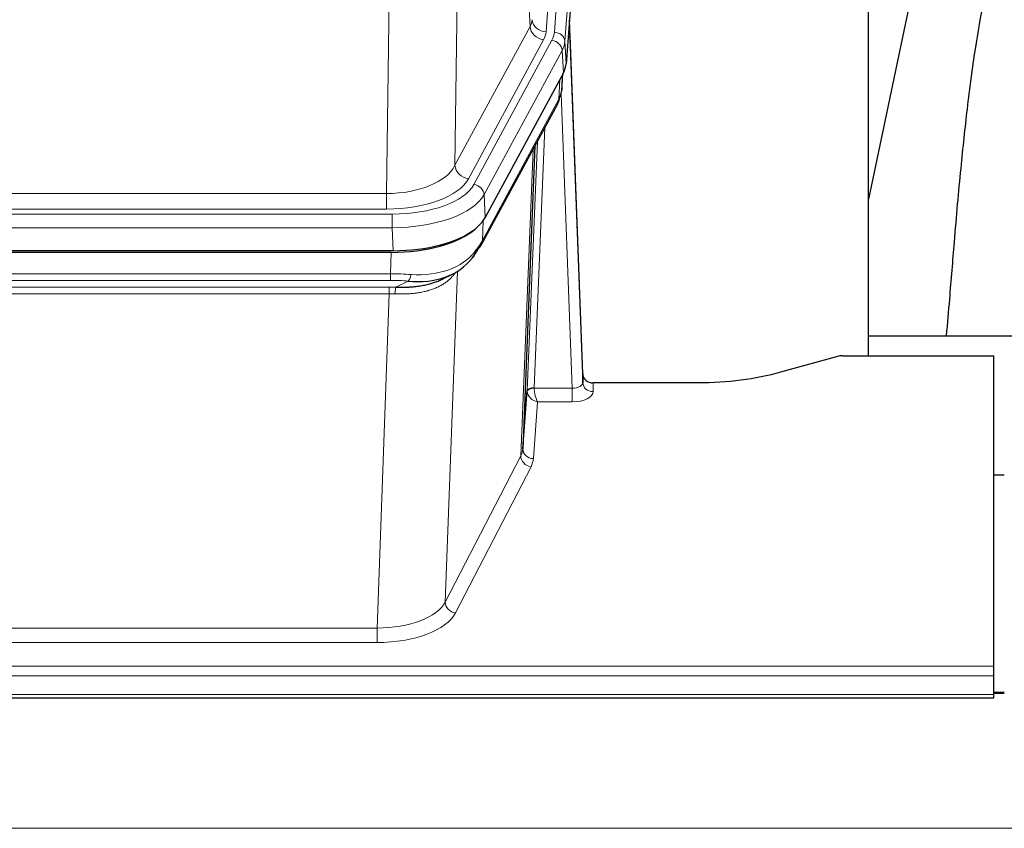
# Model space of a CAD drawing. Header units: inches. Extents: x 0 to 23760, y -13 to 16800.
# Tile 239 of 247: x 20613 to 20893, y 13868 to 14098. Entities that reach past the tile are written whole.
import ezdxf

# ---------------------------------------------------------------- set-up
doc = ezdxf.new("R2010")
doc.units = ezdxf.units.IN
doc.layers.add('1', color=7, linetype='Continuous', true_color=0xffffff)

msp = doc.modelspace()

# ---------------------------------------------------------------- linework, layer by layer
at = {"layer": '1', "color": 110, "linetype": 'Continuous', "lineweight": 13}
for p, q in [((20776.242, 14267.054), (20763.176, 14094.281)), ((20765.523, 14094.128), (20778.634, 14267.489)), ((20781.628, 14264.919), (20768.517, 14091.558)), ((20758.603, 14095.798), (20754.251, 14170.05)), ((20738.208, 14131.905), (20737.251, 14056.255)), ((20717.808, 14048.22), (20718.776, 14124.716)), ((20737.251, 14056.255), (20758.603, 14095.798)), ((20741.127, 14052.446), (20762.479, 14091.99)), ((20742.652, 14050.772), (20764.826, 14091.837)), ((20768.517, 14091.558), (20768.891, 14085.186)), ((20767.733, 14088.981), (20745.559, 14047.915)), ((20768.106, 14082.608), (20767.733, 14088.981)), ((20767.622, 14077.683), (20767.976, 14082.367)), ((20766.837, 14075.104), (20767.055, 14080.661)), ((20770.603, 13992.86), (20767.472, 14076.712)), ((20745.089, 14034.828), (20766.837, 14075.104)), ((20762.819, 14066.998), (20759.797, 13992.947)), ((20757.799, 13992.181), (20760.692, 14063.058)), ((20755.985, 13973.552), (20759.453, 14060.763)), ((20505.165, 14048.22), (20717.808, 14048.22)), ((20717.808, 14043.806), (20717.808, 14048.22)), ((20745.559, 14047.915), (20745.852, 14041.394)), ((20717.808, 14043.806), (20505.165, 14043.806)), ((20503.576, 14042.382), (20719.397, 14042.382)), ((20719.397, 14038.477), (20719.397, 14042.382)), ((20745.266, 14040.464), (20745.089, 14034.828)), ((20719.397, 14038.477), (20503.576, 14038.477)), ((20719.69, 14031.956), (20719.397, 14038.477)), ((20718.907, 14025.383), (20719.098, 14031.474)), ((20737.936, 14026.078), (20734.5, 13931.938)), ((20504.066, 14025.383), (20718.907, 14025.383)), ((20718.907, 14023.517), (20504.066, 14023.517)), ((20718.907, 14023.517), (20718.907, 14025.383)), ((20720.478, 14021.544), (20723.931, 14023.289)), ((20504.408, 14021.575), (20718.565, 14021.575)), ((20718.565, 14019.71), (20718.565, 14021.575)), ((20718.565, 14019.71), (20504.408, 14019.71)), ((20715.091, 13924.534), (20718.565, 14019.71)), ((20759.798, 13992.86), (20770.603, 13992.86)), ((20770.603, 13992.86), (20770.603, 13988.945)), ((20776.584, 13994.307), (20776.594, 13991.859)), ((20760.761, 13988.945), (20759.567, 13972.796)), ((20770.603, 13988.945), (20760.761, 13988.945)), ((20734.5, 13931.938), (20755.985, 13973.552)), ((20758.894, 13970.489), (20737.409, 13928.875)), ((20507.882, 13924.534), (20715.091, 13924.534)), ((20715.091, 13924.534), (20715.091, 13920.433)), ((20715.091, 13920.433), (20507.882, 13920.433)), ((20333.486, 13913.672), (20890.486, 13913.672)), ((20333.486, 13910.938), (20890.486, 13910.938)), ((20333.486, 13905.69), (20890.486, 13905.69)), ((20890.463, 13905.955), (20893.484, 13905.955)), ((16427.987, 13867.56), (21652.987, 13867.56))]:
    msp.add_line(p, q, dxfattribs=at)
at = {"layer": '1', "color": 2, "linetype": 'Continuous', "lineweight": 25}
for p, q in [((20782.008, 14258.639), (20768.891, 14085.186)), ((20854.826, 14002.074), (20854.826, 14190.875)), ((20874.67, 14140.794), (20854.827, 14046.638)), ((20773.585, 13996.928), (20769.827, 14097.567)), ((20769.907, 14093.174), (20773.596, 13994.392)), ((20768.106, 14082.608), (20745.852, 14041.394)), ((20767.615, 14077.57), (20767.978, 14082.372)), ((20767.792, 14082.027), (20767.622, 14077.683)), ((20767.615, 14077.57), (20767.622, 14077.683)), ((20744.73, 14033.498), (20766.477, 14073.774)), ((20759.998, 14061.774), (20756.571, 13975.563)), ((20719.69, 14031.956), (20503.283, 14031.956)), ((20719.098, 14031.474), (20503.875, 14031.474)), ((20733.795, 14023.91), (20736.589, 14025.322)), ((20926.824, 14007.647), (20854.827, 14007.647)), ((20846.03, 14001.879), (20829.866, 13997.348)), ((20847.529, 14002.074), (20890.486, 14002.074)), ((20890.486, 13913.672), (20890.486, 14002.074)), ((20773.596, 13994.392), (20773.585, 13996.928)), ((20806.486, 13994.307), (20776.584, 13994.307)), ((20756.571, 13975.563), (20757.799, 13992.181)), ((20893.487, 13968.109), (20890.487, 13968.109)), ((20890.486, 13910.938), (20890.486, 13913.672)), ((20890.486, 13905.69), (20890.486, 13910.938)), ((20893.484, 13906.181), (20890.463, 13906.181)), ((20890.486, 13904.675), (20890.486, 13905.69)), ((20333.486, 13904.675), (20890.486, 13904.675))]:
    msp.add_line(p, q, dxfattribs=at)
at = {"layer": '1', "color": 110, "linetype": 'Continuous', "lineweight": 13}
for centre, major_axis, ratio, start_param, end_param in [((20739.158, 14098.219), (-20.038, 0.241), 0.4621297, 2.903225, 3.1123764), ((20763.176, 14097.829), (3.989, -0.302), 0.8864705, 3.2608937, 4.7793301), ((20769.907, 14091.021), (-0.214, 6.443), 0.0117452, 5.0526437, 5.774114), ((20762.479, 14095.538), (3.52, -1.9), 0.8606628, 3.6289862, 5.1474227), ((20739.158, 14094.671), (-24.033, 0.005), 0.4611335, 2.8976848, 3.1068362), ((20741.505, 14094.519), (-24.033, 0.005), 0.4611335, 2.8976848, 3.1068362), ((20765.523, 14091.467), (2.991, -0.226), 0.8864705, 0.119301, 1.6377375), ((20766.909, 14093.082), (2.998, 0.112), 0.4302668, 5.7021495, 6.2671208), ((20764.826, 14089.176), (2.64, -1.425), 0.8606628, 0.4873936, 2.00583), ((20741.505, 14091.858), (27.028, 0.171), 0.4605352, 6.0362132, 6.2453646), ((20762.958, 14075.674), (3.52, -1.9), 0.8606628, 0.0000038, 0.4001271), ((20739.827, 14057.894), (27.538, 20.422), 0.1820483, 5.9117298, 5.94371), ((20717.888, 14058.827), (20.002, 0.126), 0.5302672, 4.7050812, 6.0263936), ((20741.127, 14055.994), (-3.52, 1.9), 0.8606628, 0.4873936, 2.00583), ((20717.888, 14055.279), (24.002, 0.049), 0.477994, 4.708097, 6.0294094), ((20719.345, 14053.479), (-24.02, 0.03), 0.4619935, 1.5735185, 2.8978281), ((20742.652, 14048.111), (2.64, -1.425), 0.8606628, 0.4873936, 2.00583), ((20719.345, 14050.818), (27.018, 0.111), 0.4567867, 4.7124116, 6.0367213), ((20741.21, 14035.399), (3.52, -1.9), 0.8606628, 0.0000038, 0.4001271), ((20719.161, 14046.766), (-25.329, 12.681), 0.6929209, 2.1169098, 3.0007467), ((20718.258, 14017.949), (27.015, 0.091), 0.2751837, 1.3250001, 1.545831), ((20718.258, 14014.114), (23.017, 0.318), 0.4083138, 1.3161001, 1.5369309), ((20723.931, 14027.124), (-0.368, -3.983), 0.2964475, 0.3019504, 1.0888865), ((20717.776, 14011.763), (24.025, 0.387), 0.4081206, 1.4515092, 1.5313568), ((20720.478, 14017.709), (0.131, 3.998), 0.1099517, 0.2897867, 1.0584981), ((20717.776, 14007.927), (20.023, 0.877), 0.5868265, 1.4258227, 1.5056703), ((20759.797, 13992.086), (1.998, -0.082), 0.4302193, 1.5883537, 3.1255299), ((20759.798, 13991.999), (-1.996, -0.13), 0.4297663, 4.6843512, 6.2157251), ((20760.797, 13992.915), (1.001, 0.011), 0.9036671, 3.0949666, 3.1907319), ((20760.761, 13991.568), (-0.506, 2.997), 0.2740591, 1.0794715, 2.5891813), ((20770.591, 13994.483), (-3.004, 0.138), 0.5390598, 1.5996723, 3.1704686), ((20776.594, 13994.483), (-3, -0.013), 0.8746179, 0.0299147, 1.5670846), ((20760.797, 13992.054), (-2.996, 0.15), 0.8842154, 0.0089587, 0.1047242), ((20760.761, 13991.568), (-2.669, 1.608), 0.8008031, 0.5106166, 2.0203264), ((20770.591, 13991.859), (-6.003, 0.008), 0.4854373, 1.5734916, 3.1442879), ((20736.568, 13975.818), (20.016, 0.121), 0.4848834, 6.0350943, 6.2444185), ((20759.567, 13975.42), (2.992, -0.221), 0.8740585, 3.1714428, 4.7769181), ((20758.894, 13973.113), (2.666, -1.376), 0.8484453, 3.5215353, 5.1252561), ((20736.568, 13973.194), (23.014, 0.002), 0.4845187, 6.038018, 6.2473422), ((20715.085, 13934.208), (20.013, 0.104), 0.483363, 4.7101919, 6.0355739), ((20737.409, 13931.499), (2.666, -1.376), 0.8484453, 3.5215353, 5.1252561), ((20715.085, 13931.584), (-23.012, 0.004), 0.4845836, 1.5711584, 2.8965404)]:
    msp.add_ellipse(centre, major_axis=major_axis, ratio=ratio, start_param=start_param, end_param=end_param, dxfattribs=at)
at = {"layer": '1', "color": 2, "linetype": 'Continuous', "lineweight": 25}
for centre, major_axis, ratio, start_param, end_param in [((20741.87, 14085.625), (-27.037, 0.006), 0.4611335, 2.8976848, 3.1068362), ((20740.977, 14087.171), (-26.161, 11.46), 0.4493681, 3.1218709, 3.267222), ((20739.827, 14057.894), (27.174, 22.247), 0.2659532, 6.0029104, 6.0348906), ((20763.124, 14075.995), (3.584, -1.776), 0.8816114, 6.2824956, 6.6531678), ((20719.632, 14044.44), (-27.023, 0.034), 0.4619935, 2.6128783, 2.8978281), ((20719.072, 14043.949), (-27.01, 0.015), 0.4618579, 1.5720062, 2.656), ((20719.632, 14044.44), (-27.023, 0.034), 0.4619935, 1.5735185, 2.6128783), ((20718.258, 14017.949), (27.355, 20.182), 0.1876908, 5.6857719, 5.9066027), ((20720.954, 14015.086), (23.434, 19.972), 0.1471226, 5.6997031, 5.9205339), ((20739.434, 14032.717), (3.195, -2.407), 0.6715965, 6.033487, 6.820423), ((20741.21, 14035.399), (3.52, -1.9), 0.8606628, 5.9153676, 6.2831892), ((20719.161, 14046.766), (-23.359, 16.381), 0.7286412, 2.2260513, 3.1098882), ((20847.532, 14000.616), (-3, 0.002), 0.4856498, 4.7136997, 5.2369038), ((20776.583, 13997.02), (-3, 0.002), 0.9042699, 0.0343167, 1.5714866)]:
    msp.add_ellipse(centre, major_axis=major_axis, ratio=ratio, start_param=start_param, end_param=end_param, dxfattribs=at)
for points, knots in [([(20903.932, 14140.827), (20902.798, 14139.32), (20896.849, 14130.797), (20891.275, 14117.653), (20887.396, 14102.695), (20884.974, 14088.812), (20882.967, 14073.583), (20880.995, 14055.08), (20879.364, 14036.797), (20878.077, 14020.429), (20877.275, 14011.289), (20876.979, 14007.771)], [0, 0, 0, 0, 0.0321271, 0.1811391, 0.2945987, 0.4244837, 0.5723167, 0.6990076, 0.8399552, 0.939366, 1, 1, 1, 1]), ([(20720.478, 14021.544), (20720.996, 14021.535), (20721.511, 14021.533), (20722.537, 14021.545), (20723.047, 14021.56), (20723.681, 14021.589), (20723.808, 14021.596), (20724.061, 14021.61), (20724.187, 14021.618), (20724.564, 14021.643), (20724.813, 14021.662), (20725.555, 14021.726), (20726.042, 14021.778), (20727.001, 14021.903), (20727.473, 14021.975), (20728.401, 14022.141), (20728.858, 14022.235), (20729.531, 14022.392), (20729.754, 14022.447), (20730.085, 14022.534), (20730.195, 14022.563), (20730.359, 14022.609), (20730.413, 14022.624), (20730.522, 14022.655), (20731.008, 14022.796), (20731.477, 14022.95), (20732.282, 14023.241), (20732.98, 14023.52), (20733.635, 14023.828), (20733.916, 14023.971)], [0, 0, 0, 0, 0.1020877, 0.1020877, 0.2041754, 0.2041754, 0.2296973, 0.2296973, 0.2552192, 0.2552192, 0.3062631, 0.3062631, 0.4083508, 0.4083508, 0.5104385, 0.5104385, 0.6125262, 0.6125262, 0.66357, 0.66357, 0.6890919, 0.6890919, 0.7018529, 0.7018529, 0.7146139, 0.8167015, 0.8167015, 0.9187892, 1, 1, 1, 1]), ([(20829.866, 13997.348), (20826.333, 13996.357), (20822.531, 13995.593), (20814.648, 13994.568), (20810.567, 13994.307), (20806.486, 13994.307)], [0, 0, 0, 0, 0.5, 0.5, 1, 1, 1, 1])]:
    msp.add_open_spline(points, degree=3, knots=knots, dxfattribs=at)
msp.add_open_spline([(20766.477, 14073.774), (20766.598, 14073.997), (20766.708, 14074.219)], degree=2, dxfattribs=at)
at = {"layer": '1', "color": 110, "linetype": 'Continuous', "lineweight": 13}
msp.add_open_spline([(20737.538, 14025.952), (20737.383, 14025.7), (20737.211, 14025.45), (20736.835, 14024.961), (20736.632, 14024.72), (20736.194, 14024.249), (20735.96, 14024.018), (20735.46, 14023.568), (20735.194, 14023.349), (20734.772, 14023.03), (20734.627, 14022.925), (20734.404, 14022.771), (20734.328, 14022.72), (20734.176, 14022.619), (20734.099, 14022.569), (20733.711, 14022.323), (20733.388, 14022.135), (20732.718, 14021.779), (20732.024, 14021.443), (20731.283, 14021.146), (20730.517, 14020.869), (20730.123, 14020.74), (20729.665, 14020.607), (20729.614, 14020.592), (20729.511, 14020.563), (20729.46, 14020.549), (20729.305, 14020.506), (20728.994, 14020.423), (20728.679, 14020.347), (20728.044, 14020.203), (20727.613, 14020.118), (20726.739, 14019.97), (20726.295, 14019.907), (20725.393, 14019.801), (20724.936, 14019.758), (20724.239, 14019.709), (20724.004, 14019.695), (20723.651, 14019.678), (20723.532, 14019.672), (20723.294, 14019.663), (20723.175, 14019.659), (20722.579, 14019.642), (20722.099, 14019.639), (20721.134, 14019.648), (20720.648, 14019.66), (20720.159, 14019.681)], degree=3, knots=[0, 0, 0, 0, 0.0625, 0.0625, 0.125, 0.125, 0.1875, 0.1875, 0.25, 0.25, 0.28125, 0.28125, 0.296875, 0.296875, 0.3125, 0.3125, 0.375, 0.375, 0.4375, 0.5, 0.5, 0.5625, 0.5625, 0.5703125, 0.5703125, 0.578125, 0.578125, 0.59375, 0.625, 0.625, 0.6875, 0.6875, 0.75, 0.75, 0.8125, 0.8125, 0.84375, 0.84375, 0.859375, 0.859375, 0.875, 0.875, 0.9375, 0.9375, 1, 1, 1, 1], dxfattribs=at)

doc.saveas('drawing.dxf')
